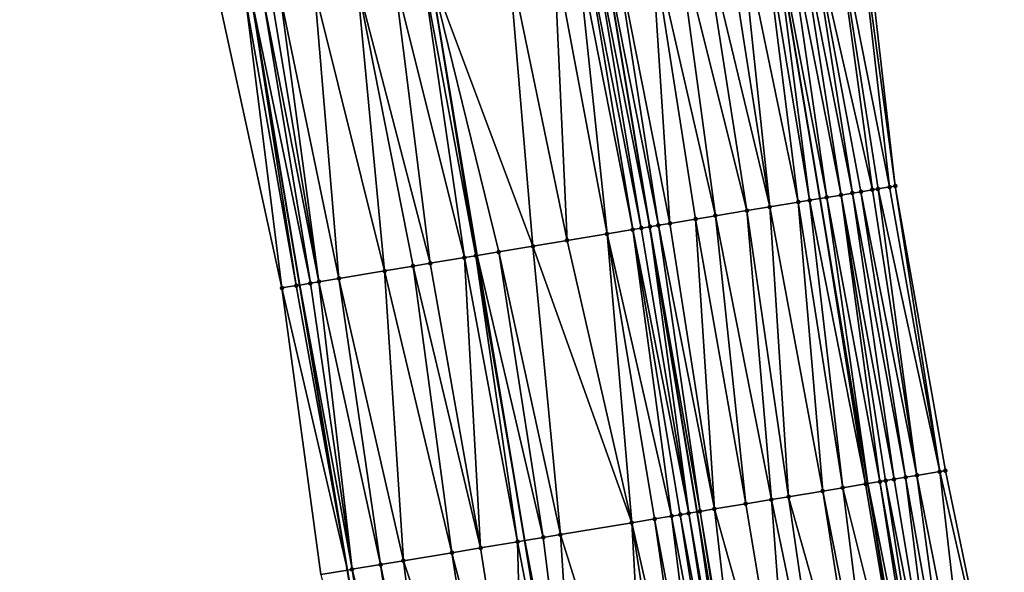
# Model space of a CAD drawing. Header units: feet. Extents: x 2004186 to 2014793, y 836912 to 864902.
# Tile 46 of 256: x 2010765 to 2010833, y 838368 to 838406. Entities that reach past the tile are written whole.
import ezdxf

# ---------------------------------------------------------------- set-up
doc = ezdxf.new("R2010")
doc.units = ezdxf.units.FT
doc.header["$LTSCALE"] = 100
doc.header["$MEASUREMENT"] = 0
for name, color, linetype, lineweight in [('EP_Travel Lane', 5, 'Continuous', 40), ('GPL_Skip Line', 2, 'Continuous', 40), ('Road Shots', 4, 'Continuous', 200), ('Road X-Section', 30, 'Continuous', 13)]:
    doc.layers.add(name, color=color, linetype=linetype, lineweight=lineweight)
doc.layers.add('I-77 SB_MM21-27-Surface-Border', color=7, linetype='Continuous')
doc.layers.add('I-77 SB_MM21-27-Surface-TIN', color=7, linetype='Continuous')

msp = doc.modelspace()

# ---------------------------------------------------------------- linework, layer by layer
at = {"layer": 'EP_Travel Lane'}
for points in [[(2010790.555176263, 838348.026823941, 342.5122040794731), (2010787.249269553, 838367.7473778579, 342.1307494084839), (2010783.943146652, 838387.469221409, 341.7574747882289), (2010780.637050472, 838407.1909055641, 341.3788974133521), (2010777.331022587, 838426.9121823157, 341.0014914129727), (2010774.024954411, 838446.6336994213, 340.6289968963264), (2010770.719046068, 838466.3542630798, 340.2343788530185), (2010767.413055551, 838486.0753169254, 339.8620956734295), (2010764.106950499, 838505.7970540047, 339.4978887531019), (2010760.800932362, 838525.5182726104, 339.1176480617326), (2010757.492406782, 838545.2544487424, 338.7506357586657), (2010754.185841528, 838564.9789310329, 338.4236367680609), (2010750.879925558, 838584.6995401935, 338.0330145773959), (2010747.573860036, 838604.4210414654, 337.6480200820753), (2010744.267880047, 838624.1420325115, 337.2542997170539), (2010740.96174188, 838643.8639671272, 336.8907036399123), (2010737.655808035, 838663.5846829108, 336.5289589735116), (2010734.349612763, 838683.306958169, 336.1584794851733)], [(2010826.52500201, 838354.0111920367, 342.8184105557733), (2010823.233076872, 838373.7343720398, 342.4314914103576), (2010819.935467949, 838393.4571956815, 342.0524225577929), (2010816.637874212, 838413.1799284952, 341.6695607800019), (2010813.34028036, 838432.9026619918, 341.2951322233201), (2010810.042657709, 838452.6255677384, 340.9269948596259), (2010806.745086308, 838472.3481669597, 340.5540756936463), (2010803.447503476, 838492.0708345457, 340.1828226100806), (2010800.149955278, 838511.7932949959, 339.7893077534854), (2010796.852341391, 838531.5161483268, 339.421589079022), (2010793.587868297, 838551.2372522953, 339.046485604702), (2010790.322446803, 838570.9642407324, 338.6757097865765), (2010787.056922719, 838590.6918489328, 338.2886498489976), (2010783.81120031, 838610.4228737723, 337.8897900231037), (2010780.625159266, 838630.1640394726, 337.5130564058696), (2010777.438992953, 838649.9059813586, 337.1695489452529), (2010774.253017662, 838669.646739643, 336.7911314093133)]]:
    msp.add_polyline3d(points, dxfattribs=at)
at = {"layer": 'GPL_Skip Line'}
for points in [[(2010802.797618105, 838350.0668151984, 342.7842556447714), (2010799.512380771, 838369.7911872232, 342.4035559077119), (2010796.227074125, 838389.5159753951, 342.018767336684), (2010792.941768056, 838409.2407601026, 341.6346509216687), (2010789.656412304, 838428.9658431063, 341.2774416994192), (2010786.371070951, 838448.6908396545, 340.9117272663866), (2010783.085766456, 838468.4156149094, 340.5467515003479), (2010779.80040532, 838488.1407302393, 340.1971473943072), (2010776.515439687, 838507.8651874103, 339.7989817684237), (2010773.231324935, 838527.589706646, 339.4008450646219), (2010769.963907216, 838547.3253583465, 339.0531832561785), (2010766.697631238, 838567.0542012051, 338.666543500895), (2010763.43151886, 838586.7820558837, 338.2972372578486), (2010760.165425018, 838606.5097986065, 337.9033984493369), (2010756.899289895, 838626.2377906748, 337.5309741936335), (2010753.633131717, 838645.965921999, 337.1569410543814), (2010750.367047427, 838665.6936070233, 336.7888659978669), (2010747.100887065, 838685.4217515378, 336.404670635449)], [(2010814.719077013, 838352.0525625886, 343.009352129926), (2010811.440541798, 838371.77782788, 342.6029051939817), (2010808.161916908, 838391.5036326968, 342.2243449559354), (2010804.883312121, 838411.2293165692, 341.8393956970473), (2010801.604629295, 838430.9554699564, 341.4800677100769), (2010798.325934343, 838450.6816963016, 341.1248745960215), (2010795.047292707, 838470.4076018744, 340.7519406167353), (2010791.768592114, 838490.1338621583, 340.3978039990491), (2010788.490005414, 838509.8594372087, 340.0073538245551), (2010785.211393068, 838529.5851665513, 339.6247767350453), (2010781.944487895, 838549.3133423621, 339.268921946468), (2010778.67909784, 838569.0410969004, 338.8773353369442), (2010775.414093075, 838588.7694273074, 338.5124985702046), (2010772.149190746, 838608.4971387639, 338.1154397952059), (2010768.884240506, 838628.2251397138, 337.7331958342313), (2010765.619211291, 838647.9536178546, 337.3771038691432), (2010762.354259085, 838667.6816306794, 336.995404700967)]]:
    msp.add_polyline3d(points, dxfattribs=at)
at = {"layer": 'I-77 SB_MM21-27-Surface-Border', "color": 3, "linetype": 'ByBlock', "lineweight": -2}
for points in [[(2010785.399530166, 838367.43895447, 342.0827334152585), (2010782.712663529, 838387.2638689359, 341.7142667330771), (2010778.447601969, 838406.8255313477, 341.2989162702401), (2010775.168972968, 838426.5513608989, 340.9214477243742), (2010770.114866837, 838445.981079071, 340.4777245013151), (2010765.455382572, 838465.4761702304, 340.0633350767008), (2010761.979475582, 838485.1691150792, 339.7032889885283), (2010758.503401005, 838504.8630682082, 339.3599463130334), (2010755.224700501, 838524.5893279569, 339.006064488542), (2010751.757560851, 838544.3023964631, 338.6235747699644), (2010748.689020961, 838564.0656136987, 338.2329847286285), (2010746.015823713, 838583.8927601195, 337.9434272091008), (2010742.948018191, 838603.6544517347, 337.5945387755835), (2010739.485770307, 838623.3496860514, 337.2063414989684), (2010736.615289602, 838643.1439801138, 336.8547446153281), (2010734.337000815, 838663.034767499, 336.496269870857), (2010730.282657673, 838682.6329244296, 336.1057350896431)], [(2010779.522201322, 838670.513915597, 336.5496399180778), (2010783.57640306, 838650.9166130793, 336.8903062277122), (2010787.236203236, 838631.2526067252, 337.2223527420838), (2010790.698532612, 838611.556880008, 337.58409707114), (2010794.358158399, 838591.8939273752, 337.9733378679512), (2010797.623024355, 838572.1664357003, 338.3562071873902), (2010800.888157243, 838552.4402402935, 338.7322206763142), (2010804.153049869, 838532.7242301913, 339.1389628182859), (2010807.431755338, 838512.9979405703, 339.4912287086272), (2010810.710411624, 838493.2719468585, 339.8713050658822), (2010813.79168334, 838473.5137096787, 340.2527628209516), (2010816.872948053, 838453.7555146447, 340.6319215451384), (2010819.756998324, 838433.9640525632, 341.0151731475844), (2010822.838287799, 838414.2057085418, 341.4082304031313), (2010825.130250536, 838394.3171179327, 341.8709656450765), (2010828.606359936, 838374.6229552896, 342.2101440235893), (2010832.674164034, 838355.0282846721, 342.5577400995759)]]:
    msp.add_polyline3d(points, dxfattribs=at)
at = {"layer": 'I-77 SB_MM21-27-Surface-TIN', "color": 128, "linetype": 'ByBlock', "lineweight": -2}
for points in [[(2010822.838287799, 838414.2057085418, 341.4082304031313), (2010822.44364882, 838414.1404385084, 341.4258451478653), (2010825.130250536, 838394.3171179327, 341.8709656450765)], [(2010819.089184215, 838413.5858434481, 341.5867951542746), (2010818.299908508, 838413.4552898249, 341.6212646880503), (2010822.170522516, 838393.8272056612, 341.9758292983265)], [(2010820.865084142, 838413.879411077, 341.4992586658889), (2010819.089184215, 838413.5858434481, 341.5867951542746), (2010823.551676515, 838394.0561467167, 341.9436819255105)], [(2010819.089184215, 838413.5858434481, 341.5867951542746), (2010822.762446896, 838393.9253158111, 341.9616554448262), (2010823.551676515, 838394.0561467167, 341.9436819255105)], [(2010819.089184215, 838413.5858434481, 341.5867951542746), (2010822.170522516, 838393.8272056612, 341.9758292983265), (2010822.762446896, 838393.9253158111, 341.9616554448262)], [(2010822.44364882, 838414.1404385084, 341.4258451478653), (2010820.865084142, 838413.879411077, 341.4992586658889), (2010824.735595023, 838394.2519473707, 341.8929910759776)], [(2010820.865084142, 838413.879411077, 341.4992586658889), (2010823.9463066, 838394.1214702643, 341.9298018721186), (2010824.735595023, 838394.2519473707, 341.8929910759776)], [(2010820.865084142, 838413.879411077, 341.4992586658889), (2010823.551676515, 838394.0561467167, 341.9436819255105), (2010823.9463066, 838394.1214702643, 341.9298018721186)], [(2010822.44364882, 838414.1404385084, 341.4258451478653), (2010824.735595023, 838394.2519473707, 341.8929910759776), (2010825.130250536, 838394.3171179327, 341.8709656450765)], [(2010815.932196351, 838413.0629372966, 341.6858984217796), (2010814.353758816, 838412.8011449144, 341.7164283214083), (2010818.421589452, 838393.2063146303, 342.0907943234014)], [(2010815.932196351, 838413.0629372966, 341.6858984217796), (2010819.210817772, 838393.3371533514, 342.0732369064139), (2010816.637874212, 838413.1799284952, 341.6695607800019)], [(2010815.932196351, 838413.0629372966, 341.6858984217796), (2010818.421589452, 838393.2063146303, 342.0907943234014), (2010819.210817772, 838393.3371533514, 342.0732369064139)], [(2010817.510651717, 838413.3246224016, 341.6493544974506), (2010816.637874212, 838413.1799284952, 341.6695607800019), (2010820.39468419, 838393.5332674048, 342.0392323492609)], [(2010819.210817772, 838393.3371533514, 342.0732369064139), (2010819.935467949, 838393.4571956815, 342.0524225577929), (2010816.637874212, 838413.1799284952, 341.6695607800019)], [(2010820.39468419, 838393.5332674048, 342.0392323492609), (2010816.637874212, 838413.1799284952, 341.6695607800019), (2010819.935467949, 838393.4571956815, 342.0524225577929)], [(2010818.299908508, 838413.4552898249, 341.6212646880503), (2010817.510651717, 838413.3246224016, 341.6493544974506), (2010821.381260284, 838393.6965709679, 342.0042497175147)], [(2010817.510651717, 838413.3246224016, 341.6493544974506), (2010820.39468419, 838393.5332674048, 342.0392323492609), (2010821.381260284, 838393.6965709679, 342.0042497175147)], [(2010818.299908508, 838413.4552898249, 341.6212646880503), (2010821.381260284, 838393.6965709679, 342.0042497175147), (2010822.170522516, 838393.8272056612, 341.9758292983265)], [(2010811.788841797, 838412.3754677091, 341.7512066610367), (2010810.013159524, 838412.080590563, 341.7653308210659), (2010814.870154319, 838392.6169850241, 342.1402335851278)], [(2010813.367239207, 838412.6375015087, 341.7342107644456), (2010811.788841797, 838412.3754677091, 341.7512066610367), (2010816.448564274, 838392.8789433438, 342.1200735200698)], [(2010811.788841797, 838412.3754677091, 341.7512066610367), (2010814.870154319, 838392.6169850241, 342.1402335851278), (2010816.448564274, 838392.8789433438, 342.1200735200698)], [(2010814.353758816, 838412.8011449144, 341.7164283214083), (2010813.367239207, 838412.6375015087, 341.7342107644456), (2010816.448564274, 838392.8789433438, 342.1200735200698)], [(2010814.353758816, 838412.8011449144, 341.7164283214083), (2010816.448564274, 838392.8789433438, 342.1200735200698), (2010818.421589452, 838393.2063146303, 342.0907943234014)], [(2010808.237451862, 838411.7858661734, 341.7880186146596), (2010805.672511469, 838411.3603296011, 341.8306809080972), (2010809.543018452, 838391.7328893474, 342.2090007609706)], [(2010810.013159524, 838412.080590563, 341.7653308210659), (2010808.237451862, 838411.7858661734, 341.7880186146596), (2010812.699857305, 838392.2566920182, 342.162612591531)], [(2010808.237451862, 838411.7858661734, 341.7880186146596), (2010811.318754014, 838392.0274458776, 342.178516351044), (2010812.699857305, 838392.2566920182, 342.162612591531)], [(2010808.237451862, 838411.7858661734, 341.7880186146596), (2010809.543018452, 838391.7328893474, 342.2090007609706), (2010811.318754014, 838392.0274458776, 342.178516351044)], [(2010810.013159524, 838412.080590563, 341.7653308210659), (2010812.699857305, 838392.2566920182, 342.162612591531), (2010814.870154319, 838392.6169850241, 342.1402335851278)], [(2010803.107699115, 838410.9340226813, 341.8301570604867), (2010801.529456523, 838410.6710574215, 341.7949347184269), (2010805.202659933, 838391.0108863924, 342.1783166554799)], [(2010803.699553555, 838411.0325536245, 341.8388228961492), (2010803.107699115, 838410.9340226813, 341.8301570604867), (2010806.978185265, 838391.3067077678, 342.2151761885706)], [(2010803.107699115, 838410.9340226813, 341.8301570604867), (2010805.202659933, 838391.0108863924, 342.1783166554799), (2010806.978185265, 838391.3067077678, 342.2151761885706)], [(2010804.291425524, 838411.1309791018, 341.8415762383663), (2010803.699553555, 838411.0325536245, 341.8388228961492), (2010807.570043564, 838391.4052154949, 342.2221704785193)], [(2010803.699553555, 838411.0325536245, 341.8388228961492), (2010806.978185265, 838391.3067077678, 342.2151761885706), (2010807.570043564, 838391.4052154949, 342.2221704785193)], [(2010804.291425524, 838411.1309791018, 341.8415762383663), (2010808.161916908, 838391.5036326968, 342.2243449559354), (2010804.883312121, 838411.2293165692, 341.8393956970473)], [(2010804.291425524, 838411.1309791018, 341.8415762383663), (2010807.570043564, 838391.4052154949, 342.2221704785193), (2010808.161916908, 838391.5036326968, 342.2243449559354)], [(2010805.672511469, 838411.3603296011, 341.8306809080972), (2010804.883312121, 838411.2293165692, 341.8393956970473), (2010808.753807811, 838391.601944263, 342.2208950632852)], [(2010808.753807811, 838391.601944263, 342.2208950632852), (2010804.883312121, 838411.2293165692, 341.8393956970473), (2010808.161916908, 838391.5036326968, 342.2243449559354)], [(2010805.672511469, 838411.3603296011, 341.8306809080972), (2010808.753807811, 838391.601944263, 342.2208950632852), (2010809.543018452, 838391.7328893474, 342.2090007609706)], [(2010798.372931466, 838410.1453668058, 341.7379391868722), (2010792.941768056, 838409.2407601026, 341.6346509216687), (2010800.073329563, 838390.1565016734, 342.0830339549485)], [(2010801.529456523, 838410.6710574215, 341.7949347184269), (2010798.372931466, 838410.1453668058, 341.7379391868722), (2010802.440702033, 838390.5508979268, 342.1304630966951)], [(2010798.372931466, 838410.1453668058, 341.7379391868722), (2010800.073329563, 838390.1565016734, 342.0830339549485), (2010802.440702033, 838390.5508979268, 342.1304630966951)], [(2010801.529456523, 838410.6710574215, 341.7949347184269), (2010802.440702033, 838390.5508979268, 342.1304630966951), (2010805.202659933, 838391.0108863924, 342.1783166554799)], [(2010790.481657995, 838408.8309045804, 341.5822376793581), (2010787.916996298, 838408.4036912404, 341.5308993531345), (2010792.971189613, 838388.973448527, 341.9479669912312)], [(2010792.45446385, 838409.1595954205, 341.6253835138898), (2010790.481657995, 838408.8309045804, 341.5822376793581), (2010795.338534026, 838389.3680135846, 342.0043837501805)], [(2010790.481657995, 838408.8309045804, 341.5822376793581), (2010792.971189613, 838388.973448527, 341.9479669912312), (2010795.338534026, 838389.3680135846, 342.0043837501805)], [(2010792.45446385, 838409.1595954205, 341.6253835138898), (2010796.127667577, 838389.4994224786, 342.0171839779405), (2010792.941768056, 838409.2407601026, 341.6346509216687)], [(2010792.45446385, 838409.1595954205, 341.6253835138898), (2010795.338534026, 838389.3680135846, 342.0043837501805), (2010796.127667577, 838389.4994224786, 342.0171839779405)], [(2010796.127667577, 838389.4994224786, 342.0171839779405), (2010796.227074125, 838389.5159753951, 342.018767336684), (2010792.941768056, 838409.2407601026, 341.6346509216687)], [(2010797.705936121, 838389.7622315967, 342.0423228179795), (2010792.941768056, 838409.2407601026, 341.6346509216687), (2010796.227074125, 838389.5159753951, 342.018767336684)], [(2010800.073329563, 838390.1565016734, 342.0830339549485), (2010792.941768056, 838409.2407601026, 341.6346509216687), (2010797.705936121, 838389.7622315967, 342.0423228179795)], [(2010787.916996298, 838408.4036912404, 341.5308993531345), (2010784.957750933, 838407.9108750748, 341.478519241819), (2010789.814670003, 838388.4477251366, 341.8920905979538)], [(2010787.916996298, 838408.4036912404, 341.5308993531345), (2010791.787501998, 838388.7762587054, 341.9246946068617), (2010792.971189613, 838388.973448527, 341.9479669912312)], [(2010787.916996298, 838408.4036912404, 341.5308993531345), (2010789.814670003, 838388.4477251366, 341.8920905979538), (2010791.787501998, 838388.7762587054, 341.9246946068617)], [(2010781.998499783, 838407.4180937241, 341.4280908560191), (2010781.40667514, 838407.3193835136, 341.4093752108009), (2010785.277197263, 838387.6918521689, 341.8040164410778)], [(2010782.590339, 838407.5167162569, 341.4418912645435), (2010781.998499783, 838407.4180937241, 341.4280908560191), (2010785.277197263, 838387.6918521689, 341.8040164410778)], [(2010784.957750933, 838407.9108750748, 341.478519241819), (2010782.590339, 838407.5167162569, 341.4418912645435), (2010786.65815648, 838387.921965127, 341.8342644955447)], [(2010782.590339, 838407.5167162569, 341.4418912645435), (2010785.277197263, 838387.6918521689, 341.8040164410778), (2010786.65815648, 838387.921965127, 341.8342644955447)], [(2010784.957750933, 838407.9108750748, 341.478519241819), (2010786.65815648, 838387.921965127, 341.8342644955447), (2010789.814670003, 838388.4477251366, 341.8920905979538)], [(2010780.223053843, 838407.1217946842, 341.3625027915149), (2010778.447601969, 838406.8255313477, 341.2989162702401), (2010782.712663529, 838387.2638689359, 341.7142667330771)], [(2010780.223053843, 838407.1217946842, 341.3625027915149), (2010783.699024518, 838387.4284666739, 341.7481896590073), (2010780.637050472, 838407.1909055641, 341.3788974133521)], [(2010780.223053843, 838407.1217946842, 341.3625027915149), (2010782.712663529, 838387.2638689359, 341.7142667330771), (2010783.699024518, 838387.4284666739, 341.7481896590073)], [(2010781.40667514, 838407.3193835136, 341.4093752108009), (2010780.637050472, 838407.1909055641, 341.3788974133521), (2010784.685374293, 838387.593131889, 341.7857052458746)], [(2010783.699024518, 838387.4284666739, 341.7481896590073), (2010783.943146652, 838387.469221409, 341.7574747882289), (2010780.637050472, 838407.1909055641, 341.3788974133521)], [(2010784.685374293, 838387.593131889, 341.7857052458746), (2010780.637050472, 838407.1909055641, 341.3788974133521), (2010783.943146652, 838387.469221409, 341.7574747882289)], [(2010781.40667514, 838407.3193835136, 341.4093752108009), (2010784.685374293, 838387.593131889, 341.7857052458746), (2010785.277197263, 838387.6918521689, 341.8040164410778)], [(2010822.170522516, 838393.8272056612, 341.9758292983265), (2010821.381260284, 838393.6965709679, 342.0042497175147), (2010825.054537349, 838374.0359567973, 342.3745530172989)], [(2010822.762446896, 838393.9253158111, 341.9616554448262), (2010822.170522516, 838393.8272056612, 341.9758292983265), (2010825.843848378, 838374.1662979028, 342.3328224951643)], [(2010822.170522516, 838393.8272056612, 341.9758292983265), (2010825.054537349, 838374.0359567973, 342.3745530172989), (2010825.843848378, 838374.1662979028, 342.3328224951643)], [(2010823.551676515, 838394.0561467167, 341.9436819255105), (2010822.762446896, 838393.9253158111, 341.9616554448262), (2010826.633137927, 838374.2967682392, 342.2976099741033)], [(2010822.762446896, 838393.9253158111, 341.9616554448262), (2010825.843848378, 838374.1662979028, 342.3328224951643), (2010826.633137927, 838374.2967682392, 342.2976099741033)], [(2010823.9463066, 838394.1214702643, 341.9298018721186), (2010823.551676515, 838394.0561467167, 341.9436819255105), (2010826.633137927, 838374.2967682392, 342.2976099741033)], [(2010824.735595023, 838394.2519473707, 341.8929910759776), (2010823.9463066, 838394.1214702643, 341.9298018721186), (2010828.21171267, 838374.5577351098, 342.2285062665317)], [(2010823.9463066, 838394.1214702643, 341.9298018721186), (2010826.633137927, 838374.2967682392, 342.2976099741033), (2010828.21171267, 838374.5577351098, 342.2285062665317)], [(2010825.130250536, 838394.3171179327, 341.8709656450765), (2010824.735595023, 838394.2519473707, 341.8929910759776), (2010828.21171267, 838374.5577351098, 342.2285062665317)], [(2010825.130250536, 838394.3171179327, 341.8709656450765), (2010828.21171267, 838374.5577351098, 342.2285062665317), (2010828.606359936, 838374.6229552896, 342.2101440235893)], [(2010818.421589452, 838393.2063146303, 342.0907943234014), (2010816.448564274, 838392.8789433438, 342.1200735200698), (2010820.121808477, 838373.2185268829, 342.4942462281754)], [(2010819.210817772, 838393.3371533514, 342.0732369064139), (2010818.421589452, 838393.2063146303, 342.0907943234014), (2010821.502955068, 838373.4475125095, 342.4660406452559)], [(2010818.421589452, 838393.2063146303, 342.0907943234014), (2010820.121808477, 838373.2185268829, 342.4942462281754), (2010821.502955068, 838373.4475125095, 342.4660406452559)], [(2010819.210817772, 838393.3371533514, 342.0732369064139), (2010823.081406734, 838373.7092198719, 342.434284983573), (2010819.935467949, 838393.4571956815, 342.0524225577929)], [(2010819.210817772, 838393.3371533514, 342.0732369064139), (2010821.502955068, 838373.4475125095, 342.4660406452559), (2010823.081406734, 838373.7092198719, 342.434284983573)], [(2010820.39468419, 838393.5332674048, 342.0392323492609), (2010819.935467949, 838393.4571956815, 342.0524225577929), (2010823.233076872, 838373.7343720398, 342.4314914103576)], [(2010823.081406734, 838373.7092198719, 342.434284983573), (2010823.233076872, 838373.7343720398, 342.4314914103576), (2010819.935467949, 838393.4571956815, 342.0524225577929)], [(2010821.381260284, 838393.6965709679, 342.0042497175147), (2010820.39468419, 838393.5332674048, 342.0392323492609), (2010824.067933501, 838373.8728202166, 342.4161144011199)], [(2010820.39468419, 838393.5332674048, 342.0392323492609), (2010823.233076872, 838373.7343720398, 342.4314914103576), (2010824.067933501, 838373.8728202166, 342.4161144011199)], [(2010821.381260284, 838393.6965709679, 342.0042497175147), (2010824.462562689, 838373.9381491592, 342.4032378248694), (2010825.054537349, 838374.0359567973, 342.3745530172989)], [(2010821.381260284, 838393.6965709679, 342.0042497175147), (2010824.067933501, 838373.8728202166, 342.4161144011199), (2010824.462562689, 838373.9381491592, 342.4032378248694)], [(2010814.870154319, 838392.6169850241, 342.1402335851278), (2010812.699857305, 838392.2566920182, 342.162612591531), (2010816.570401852, 838372.6290257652, 342.5324306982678)], [(2010816.448564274, 838392.8789433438, 342.1200735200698), (2010814.870154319, 838392.6169850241, 342.1402335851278), (2010817.754191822, 838372.8255997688, 342.5234162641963)], [(2010814.870154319, 838392.6169850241, 342.1402335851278), (2010816.570401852, 838372.6290257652, 342.5324306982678), (2010817.754191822, 838372.8255997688, 342.5234162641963)], [(2010816.448564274, 838392.8789433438, 342.1200735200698), (2010817.754191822, 838372.8255997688, 342.5234162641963), (2010820.121808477, 838373.2185268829, 342.4942462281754)], [(2010809.543018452, 838391.7328893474, 342.2090007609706), (2010808.753807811, 838391.601944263, 342.2208950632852), (2010812.624346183, 838371.9743151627, 342.5895168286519)], [(2010811.318754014, 838392.0274458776, 342.178516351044), (2010809.543018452, 838391.7328893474, 342.2090007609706), (2010812.624346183, 838371.9743151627, 342.5895168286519)], [(2010812.699857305, 838392.2566920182, 342.162612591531), (2010811.318754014, 838392.0274458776, 342.178516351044), (2010814.794694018, 838372.3343024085, 342.5528949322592)], [(2010811.318754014, 838392.0274458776, 342.178516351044), (2010812.624346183, 838371.9743151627, 342.5895168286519), (2010814.794694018, 838372.3343024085, 342.5528949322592)], [(2010812.699857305, 838392.2566920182, 342.162612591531), (2010814.794694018, 838372.3343024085, 342.5528949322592), (2010816.570401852, 838372.6290257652, 342.5324306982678)], [(2010806.978185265, 838391.3067077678, 342.2151761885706), (2010805.202659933, 838391.0108863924, 342.1783166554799), (2010809.664927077, 838371.4825443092, 342.5951139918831)], [(2010807.570043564, 838391.4052154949, 342.2221704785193), (2010806.978185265, 838391.3067077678, 342.2151761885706), (2010810.848651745, 838371.6795112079, 342.605915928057)], [(2010806.978185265, 838391.3067077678, 342.2151761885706), (2010810.256779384, 838371.5810880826, 342.6035575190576), (2010810.848651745, 838371.6795112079, 342.605915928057)], [(2010806.978185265, 838391.3067077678, 342.2151761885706), (2010809.664927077, 838371.4825443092, 342.5951139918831), (2010810.256779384, 838371.5810880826, 342.6035575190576)], [(2010807.570043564, 838391.4052154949, 342.2221704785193), (2010810.848651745, 838371.6795112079, 342.605915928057), (2010808.161916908, 838391.5036326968, 342.2243449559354)], [(2010808.753807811, 838391.601944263, 342.2208950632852), (2010808.161916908, 838391.5036326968, 342.2243449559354), (2010811.637838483, 838371.8106001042, 342.6019016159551)], [(2010811.637838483, 838371.8106001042, 342.6019016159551), (2010808.161916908, 838391.5036326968, 342.2243449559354), (2010811.440541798, 838371.77782788, 342.6029051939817)], [(2010810.848651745, 838371.6795112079, 342.605915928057), (2010811.440541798, 838371.77782788, 342.6029051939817), (2010808.161916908, 838391.5036326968, 342.2243449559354)], [(2010808.753807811, 838391.601944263, 342.2208950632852), (2010811.637838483, 838371.8106001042, 342.6019016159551), (2010812.624346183, 838371.9743151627, 342.5895168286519)], [(2010802.440702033, 838390.5508979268, 342.1304630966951), (2010800.073329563, 838390.1565016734, 342.0830339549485), (2010806.903016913, 838371.0222686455, 342.535297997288)], [(2010805.202659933, 838391.0108863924, 342.1783166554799), (2010802.440702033, 838390.5508979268, 342.1304630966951), (2010806.903016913, 838371.0222686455, 342.535297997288)], [(2010805.202659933, 838391.0108863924, 342.1783166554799), (2010808.481254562, 838371.2852636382, 342.568486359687), (2010809.664927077, 838371.4825443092, 342.5951139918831)], [(2010805.202659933, 838391.0108863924, 342.1783166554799), (2010806.903016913, 838371.0222686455, 342.535297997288), (2010808.481254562, 838371.2852636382, 342.568486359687)], [(2010797.705936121, 838389.7622315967, 342.0423228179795), (2010796.227074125, 838389.5159753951, 342.018767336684), (2010800.787282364, 838370.0035460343, 342.426009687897)], [(2010800.073329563, 838390.1565016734, 342.0830339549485), (2010797.705936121, 838389.7622315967, 342.0423228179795), (2010801.970979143, 838370.2006807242, 342.4452744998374)], [(2010797.705936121, 838389.7622315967, 342.0423228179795), (2010800.787282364, 838370.0035460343, 342.426009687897), (2010801.970979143, 838370.2006807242, 342.4452744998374)], [(2010800.073329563, 838390.1565016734, 342.0830339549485), (2010801.970979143, 838370.2006807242, 342.4452744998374), (2010806.903016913, 838371.0222686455, 342.535297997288)], [(2010795.338534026, 838389.3680135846, 342.0043837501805), (2010792.971189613, 838388.973448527, 341.9479669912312), (2010796.447145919, 838369.2802069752, 342.3295553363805)], [(2010796.127667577, 838389.4994224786, 342.0171839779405), (2010795.338534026, 838389.3680135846, 342.0043837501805), (2010799.011745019, 838369.7077969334, 342.3947386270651)], [(2010795.338534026, 838389.3680135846, 342.0043837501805), (2010796.447145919, 838369.2802069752, 342.3295553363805), (2010799.011745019, 838369.7077969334, 342.3947386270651)], [(2010796.127667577, 838389.4994224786, 342.0171839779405), (2010799.512380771, 838369.7911872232, 342.4035559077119), (2010796.227074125, 838389.5159753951, 342.018767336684)], [(2010796.127667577, 838389.4994224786, 342.0171839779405), (2010799.011745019, 838369.7077969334, 342.3947386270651), (2010799.512380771, 838369.7911872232, 342.4035559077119)], [(2010800.787282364, 838370.0035460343, 342.426009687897), (2010796.227074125, 838389.5159753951, 342.018767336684), (2010799.512380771, 838369.7911872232, 342.4035559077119)], [(2010789.814670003, 838388.4477251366, 341.8920905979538), (2010786.65815648, 838387.921965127, 341.8342644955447), (2010791.120569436, 838368.3927457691, 342.2249535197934)], [(2010791.787501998, 838388.7762587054, 341.9246946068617), (2010789.814670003, 838388.4477251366, 341.8920905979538), (2010794.474348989, 838368.9514624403, 342.2880298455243)], [(2010789.814670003, 838388.4477251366, 341.8920905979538), (2010791.120569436, 838368.3927457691, 342.2249535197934), (2010794.474348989, 838368.9514624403, 342.2880298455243)], [(2010792.971189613, 838388.973448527, 341.9479669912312), (2010791.787501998, 838388.7762587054, 341.9246946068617), (2010796.447145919, 838369.2802069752, 342.3295553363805)], [(2010791.787501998, 838388.7762587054, 341.9246946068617), (2010794.474348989, 838368.9514624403, 342.2880298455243), (2010796.447145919, 838369.2802069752, 342.3295553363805)], [(2010785.277197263, 838387.6918521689, 341.8040164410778), (2010784.685374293, 838387.593131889, 341.7857052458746), (2010787.569571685, 838367.8007846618, 342.1390638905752)], [(2010786.65815648, 838387.921965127, 341.8342644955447), (2010785.277197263, 838387.6918521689, 341.8040164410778), (2010789.542336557, 838368.1297220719, 342.190317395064)], [(2010785.277197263, 838387.6918521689, 341.8040164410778), (2010787.569571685, 838367.8007846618, 342.1390638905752), (2010789.542336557, 838368.1297220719, 342.190317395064)], [(2010786.65815648, 838387.921965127, 341.8342644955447), (2010789.542336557, 838368.1297220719, 342.190317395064), (2010791.120569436, 838368.3927457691, 342.2249535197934)], [(2010783.699024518, 838387.4284666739, 341.7481896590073), (2010782.712663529, 838387.2638689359, 341.7142667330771), (2010787.249269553, 838367.7473778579, 342.1307494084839)], [(2010782.712663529, 838387.2638689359, 341.7142667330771), (2010785.399530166, 838367.43895447, 342.0827334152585), (2010787.249269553, 838367.7473778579, 342.1307494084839)], [(2010783.699024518, 838387.4284666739, 341.7481896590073), (2010787.249269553, 838367.7473778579, 342.1307494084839), (2010783.943146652, 838387.469221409, 341.7574747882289)], [(2010784.685374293, 838387.593131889, 341.7857052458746), (2010783.943146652, 838387.469221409, 341.7574747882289), (2010787.569571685, 838367.8007846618, 342.1390638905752)], [(2010787.569571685, 838367.8007846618, 342.1390638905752), (2010783.943146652, 838387.469221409, 341.7574747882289), (2010787.249269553, 838367.7473778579, 342.1307494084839)], [(2010825.054537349, 838374.0359567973, 342.3745530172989), (2010824.462562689, 838373.9381491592, 342.4032378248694), (2010828.333082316, 838354.3106328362, 342.7616364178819)], [(2010825.843848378, 838374.1662979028, 342.3328224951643), (2010825.054537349, 838374.0359567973, 342.3745530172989), (2010828.333082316, 838354.3106328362, 342.7616364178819)], [(2010826.633137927, 838374.2967682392, 342.2976099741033), (2010825.843848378, 838374.1662979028, 342.3328224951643), (2010829.319695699, 838354.4737120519, 342.714028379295)], [(2010825.843848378, 838374.1662979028, 342.3328224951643), (2010828.333082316, 838354.3106328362, 342.7616364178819), (2010829.319695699, 838354.4737120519, 342.714028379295)], [(2010828.21171267, 838374.5577351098, 342.2285062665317), (2010826.633137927, 838374.2967682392, 342.2976099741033), (2010830.503642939, 838354.6693398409, 342.6532651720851)], [(2010826.633137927, 838374.2967682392, 342.2976099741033), (2010829.319695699, 838354.4737120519, 342.714028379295), (2010830.503642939, 838354.6693398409, 342.6532651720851)], [(2010828.606359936, 838374.6229552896, 342.2101440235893), (2010828.21171267, 838374.5577351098, 342.2285062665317), (2010832.674164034, 838355.0282846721, 342.5577400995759)], [(2010828.21171267, 838374.5577351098, 342.2285062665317), (2010830.503642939, 838354.6693398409, 342.6532651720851), (2010832.674164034, 838355.0282846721, 342.5577400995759)], [(2010821.502955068, 838373.4475125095, 342.4660406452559), (2010820.121808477, 838373.2185268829, 342.4942462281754), (2010823.992262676, 838353.5914042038, 342.8803621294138)], [(2010823.081406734, 838373.7092198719, 342.434284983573), (2010821.502955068, 838373.4475125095, 342.4660406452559), (2010826.359964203, 838353.9838206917, 342.8215422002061)], [(2010821.502955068, 838373.4475125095, 342.4660406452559), (2010823.992262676, 838353.5914042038, 342.8803621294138), (2010826.359964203, 838353.9838206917, 342.8215422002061)], [(2010823.081406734, 838373.7092198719, 342.434284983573), (2010826.359964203, 838353.9838206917, 342.8215422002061), (2010823.233076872, 838373.7343720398, 342.4314914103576)], [(2010824.067933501, 838373.8728202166, 342.4161144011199), (2010823.233076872, 838373.7343720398, 342.4314914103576), (2010827.149183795, 838354.1147119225, 342.8065665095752)], [(2010826.359964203, 838353.9838206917, 342.8215422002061), (2010826.52500201, 838354.0111920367, 342.8184105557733), (2010823.233076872, 838373.7343720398, 342.4314914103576)], [(2010827.149183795, 838354.1147119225, 342.8065665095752), (2010823.233076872, 838373.7343720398, 342.4314914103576), (2010826.52500201, 838354.0111920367, 342.8184105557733)], [(2010824.462562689, 838373.9381491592, 342.4032378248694), (2010824.067933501, 838373.8728202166, 342.4161144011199), (2010827.543807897, 838354.1800714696, 342.7944296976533)], [(2010824.067933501, 838373.8728202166, 342.4161144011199), (2010827.149183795, 838354.1147119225, 342.8065665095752), (2010827.543807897, 838354.1800714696, 342.7944296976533)], [(2010824.462562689, 838373.9381491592, 342.4032378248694), (2010827.543807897, 838354.1800714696, 342.7944296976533), (2010828.333082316, 838354.3106328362, 342.7616364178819)], [(2010817.754191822, 838372.8255997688, 342.5234162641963), (2010816.570401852, 838372.6290257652, 342.5324306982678), (2010820.638150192, 838353.0346906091, 342.921005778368)], [(2010820.121808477, 838373.2185268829, 342.4942462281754), (2010817.754191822, 838372.8255997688, 342.5234162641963), (2010823.203046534, 838353.4604922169, 342.8942166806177)], [(2010817.754191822, 838372.8255997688, 342.5234162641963), (2010820.638150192, 838353.0346906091, 342.921005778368), (2010823.203046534, 838353.4604922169, 342.8942166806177)], [(2010820.121808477, 838373.2185268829, 342.4942462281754), (2010823.203046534, 838353.4604922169, 342.8942166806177), (2010823.992262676, 838353.5914042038, 342.8803621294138)], [(2010812.624346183, 838371.9743151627, 342.5895168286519), (2010811.637838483, 838371.8106001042, 342.6019016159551), (2010814.916376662, 838352.0853169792, 343.007314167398)], [(2010814.794694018, 838372.3343024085, 342.5528949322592), (2010812.624346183, 838371.9743151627, 342.5895168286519), (2010818.073234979, 838352.6090025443, 342.9539279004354)], [(2010812.624346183, 838371.9743151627, 342.5895168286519), (2010814.916376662, 838352.0853169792, 343.007314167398), (2010818.073234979, 838352.6090025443, 342.9539279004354)], [(2010816.570401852, 838372.6290257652, 342.5324306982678), (2010814.794694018, 838372.3343024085, 342.5528949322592), (2010818.073234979, 838352.6090025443, 342.9539279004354)], [(2010816.570401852, 838372.6290257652, 342.5324306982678), (2010818.073234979, 838352.6090025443, 342.9539279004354), (2010820.638150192, 838353.0346906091, 342.921005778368)], [(2010808.481254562, 838371.2852636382, 342.568486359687), (2010806.903016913, 838371.0222686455, 342.535297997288), (2010811.365242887, 838351.49417426, 342.9595351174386)], [(2010809.664927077, 838371.4825443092, 342.5951139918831), (2010808.481254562, 838371.2852636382, 342.568486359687), (2010812.154367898, 838351.6256345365, 342.9752964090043)], [(2010808.481254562, 838371.2852636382, 342.568486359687), (2010811.365242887, 838351.49417426, 342.9595351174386), (2010812.154367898, 838351.6256345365, 342.9752964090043)], [(2010810.256779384, 838371.5810880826, 342.6035575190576), (2010809.664927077, 838371.4825443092, 342.5951139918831), (2010813.33803899, 838351.822923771, 343.0042760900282)], [(2010809.664927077, 838371.4825443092, 342.5951139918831), (2010812.154367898, 838351.6256345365, 342.9752964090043), (2010813.33803899, 838351.822923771, 343.0042760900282)], [(2010810.848651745, 838371.6795112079, 342.605915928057), (2010810.256779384, 838371.5810880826, 342.6035575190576), (2010813.92989316, 838351.9214563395, 343.0127136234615)], [(2010810.256779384, 838371.5810880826, 342.6035575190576), (2010813.33803899, 838351.822923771, 343.0042760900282), (2010813.92989316, 838351.9214563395, 343.0127136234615)], [(2010810.848651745, 838371.6795112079, 342.605915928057), (2010814.324477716, 838351.9870538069, 343.0134280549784), (2010811.440541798, 838371.77782788, 342.6029051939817)], [(2010810.848651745, 838371.6795112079, 342.605915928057), (2010813.92989316, 838351.9214563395, 343.0127136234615), (2010814.324477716, 838351.9870538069, 343.0134280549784)], [(2010811.637838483, 838371.8106001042, 342.6019016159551), (2010811.440541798, 838371.77782788, 342.6029051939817), (2010814.719077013, 838352.0525625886, 343.009352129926)], [(2010814.324477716, 838351.9870538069, 343.0134280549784), (2010814.719077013, 838352.0525625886, 343.009352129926), (2010811.440541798, 838371.77782788, 342.6029051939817)], [(2010811.637838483, 838371.8106001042, 342.6019016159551), (2010814.719077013, 838352.0525625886, 343.009352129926), (2010814.916376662, 838352.0853169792, 343.007314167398)], [(2010806.903016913, 838371.0222686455, 342.535297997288), (2010801.970979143, 838370.2006807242, 342.4452744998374), (2010808.011454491, 838350.9355107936, 342.8948565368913)], [(2010806.903016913, 838371.0222686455, 342.535297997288), (2010809.984276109, 838351.2641067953, 342.9313057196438), (2010811.365242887, 838351.49417426, 342.9595351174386)], [(2010806.903016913, 838371.0222686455, 342.535297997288), (2010808.011454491, 838350.9355107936, 342.8948565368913), (2010809.984276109, 838351.2641067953, 342.9313057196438)], [(2010800.787282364, 838370.0035460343, 342.426009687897), (2010799.512380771, 838369.7911872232, 342.4035559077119), (2010803.276719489, 838350.1466584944, 342.7953928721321)], [(2010801.970979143, 838370.2006807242, 342.4452744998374), (2010800.787282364, 838370.0035460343, 342.426009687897), (2010803.276719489, 838350.1466584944, 342.7953928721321)], [(2010801.970979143, 838370.2006807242, 342.4452744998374), (2010803.276719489, 838350.1466584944, 342.7953928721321), (2010808.011454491, 838350.9355107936, 342.8948565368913)], [(2010796.447145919, 838369.2802069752, 342.3295553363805), (2010794.474348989, 838368.9514624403, 342.2880298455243), (2010799.528413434, 838349.5219950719, 342.7082594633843)], [(2010799.011745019, 838369.7077969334, 342.3947386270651), (2010796.447145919, 838369.2802069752, 342.3295553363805), (2010799.528413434, 838349.5219950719, 342.7082594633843)], [(2010799.011745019, 838369.7077969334, 342.3947386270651), (2010802.797618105, 838350.0668151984, 342.7842556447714), (2010799.512380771, 838369.7911872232, 342.4035559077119)], [(2010799.011745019, 838369.7077969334, 342.3947386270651), (2010799.528413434, 838349.5219950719, 342.7082594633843), (2010802.797618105, 838350.0668151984, 342.7842556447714)], [(2010803.276719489, 838350.1466584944, 342.7953928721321), (2010799.512380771, 838369.7911872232, 342.4035559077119), (2010802.797618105, 838350.0668151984, 342.7842556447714)], [(2010794.474348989, 838368.9514624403, 342.2880298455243), (2010791.120569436, 838368.3927457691, 342.2249535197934), (2010797.555594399, 838349.1933835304, 342.6709709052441)], [(2010794.474348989, 838368.9514624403, 342.2880298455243), (2010797.555594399, 838349.1933835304, 342.6709709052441), (2010799.528413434, 838349.5219950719, 342.7082594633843)], [(2010789.542336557, 838368.1297220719, 342.190317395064), (2010787.569571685, 838367.8007846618, 342.1390638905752), (2010792.426282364, 838348.3388884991, 342.5683478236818)], [(2010791.120569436, 838368.3927457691, 342.2249535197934), (2010789.542336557, 838368.1297220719, 342.190317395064), (2010793.60996116, 838348.5361313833, 342.5948239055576)], [(2010789.542336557, 838368.1297220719, 342.190317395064), (2010792.426282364, 838348.3388884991, 342.5683478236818), (2010793.60996116, 838348.5361313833, 342.5948239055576)], [(2010791.120569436, 838368.3927457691, 342.2249535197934), (2010793.60996116, 838348.5361313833, 342.5948239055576), (2010797.555594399, 838349.1933835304, 342.6709709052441)], [(2010785.399530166, 838367.43895447, 342.0827334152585), (2010790.256255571, 838347.9769697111, 342.5032347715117), (2010787.249269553, 838367.7473778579, 342.1307494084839)], [(2010787.569571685, 838367.8007846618, 342.1390638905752), (2010787.249269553, 838367.7473778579, 342.1307494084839), (2010790.555176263, 838348.026823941, 342.5122040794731)], [(2010790.256255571, 838347.9769697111, 342.5032347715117), (2010790.555176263, 838348.026823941, 342.5122040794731), (2010787.249269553, 838367.7473778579, 342.1307494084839)], [(2010787.569571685, 838367.8007846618, 342.1390638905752), (2010790.555176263, 838348.026823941, 342.5122040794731), (2010792.426282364, 838348.3388884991, 342.5683478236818)]]:
    msp.add_3dface(points, dxfattribs=at)
at = {"layer": 'Road Shots', "lineweight": 100}
for p in [(2010822.170522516, 838393.8272056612, 341.9758292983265), (2010822.762446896, 838393.9253158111, 341.9616554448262), (2010823.551676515, 838394.0561467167, 341.9436819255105), (2010823.9463066, 838394.1214702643, 341.9298018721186), (2010824.735595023, 838394.2519473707, 341.8929910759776), (2010825.130250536, 838394.3171179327, 341.8709656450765), (2010818.421589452, 838393.2063146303, 342.0907943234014), (2010819.210817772, 838393.3371533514, 342.0732369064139), (2010820.39468419, 838393.5332674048, 342.0392323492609), (2010821.381260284, 838393.6965709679, 342.0042497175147), (2010814.870154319, 838392.6169850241, 342.1402335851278), (2010816.448564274, 838392.8789433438, 342.1200735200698), (2010809.543018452, 838391.7328893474, 342.2090007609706), (2010811.318754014, 838392.0274458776, 342.178516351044), (2010812.699857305, 838392.2566920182, 342.162612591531), (2010806.978185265, 838391.3067077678, 342.2151761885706), (2010807.570043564, 838391.4052154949, 342.2221704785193), (2010808.161916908, 838391.5036326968, 342.2243449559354), (2010808.753807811, 838391.601944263, 342.2208950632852), (2010802.440702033, 838390.5508979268, 342.1304630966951), (2010805.202659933, 838391.0108863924, 342.1783166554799), (2010797.705936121, 838389.7622315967, 342.0423228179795), (2010800.073329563, 838390.1565016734, 342.0830339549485), (2010795.338534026, 838389.3680135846, 342.0043837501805), (2010796.127667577, 838389.4994224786, 342.0171839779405), (2010789.814670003, 838388.4477251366, 341.8920905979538), (2010791.787501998, 838388.7762587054, 341.9246946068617), (2010792.971189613, 838388.973448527, 341.9479669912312), (2010785.277197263, 838387.6918521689, 341.8040164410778), (2010786.65815648, 838387.921965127, 341.8342644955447), (2010782.712663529, 838387.2638689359, 341.7142667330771), (2010783.699024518, 838387.4284666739, 341.7481896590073), (2010784.685374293, 838387.593131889, 341.7857052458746), (2010825.054537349, 838374.0359567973, 342.3745530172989), (2010825.843848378, 838374.1662979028, 342.3328224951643), (2010826.633137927, 838374.2967682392, 342.2976099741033), (2010828.21171267, 838374.5577351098, 342.2285062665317), (2010828.606359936, 838374.6229552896, 342.2101440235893), (2010821.502955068, 838373.4475125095, 342.4660406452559), (2010823.081406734, 838373.7092198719, 342.434284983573), (2010824.067933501, 838373.8728202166, 342.4161144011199), (2010824.462562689, 838373.9381491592, 342.4032378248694), (2010817.754191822, 838372.8255997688, 342.5234162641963), (2010820.121808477, 838373.2185268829, 342.4942462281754), (2010812.624346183, 838371.9743151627, 342.5895168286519), (2010814.794694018, 838372.3343024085, 342.5528949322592), (2010816.570401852, 838372.6290257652, 342.5324306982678), (2010808.481254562, 838371.2852636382, 342.568486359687), (2010809.664927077, 838371.4825443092, 342.5951139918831), (2010810.256779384, 838371.5810880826, 342.6035575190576), (2010810.848651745, 838371.6795112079, 342.605915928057), (2010811.637838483, 838371.8106001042, 342.6019016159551), (2010806.903016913, 838371.0222686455, 342.535297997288), (2010800.787282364, 838370.0035460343, 342.426009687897), (2010801.970979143, 838370.2006807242, 342.4452744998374), (2010796.447145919, 838369.2802069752, 342.3295553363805), (2010799.011745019, 838369.7077969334, 342.3947386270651), (2010794.474348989, 838368.9514624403, 342.2880298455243), (2010789.542336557, 838368.1297220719, 342.190317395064), (2010791.120569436, 838368.3927457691, 342.2249535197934), (2010787.569571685, 838367.8007846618, 342.1390638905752)]:
    msp.add_point(p, dxfattribs=at)
at = {"layer": 'Road X-Section', "extrusion": (0.1639308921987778, -0.9862881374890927, 0.01903608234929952), "elevation": -497255.503970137, "flags": 128}
msp.add_lwpolyline([(2121033.045514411, 9809.28845784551), (2121034.04551441, 9809.322386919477), (2121035.04551441, 9809.359909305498), (2121035.64551441, 9809.37822381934), (2121037.045514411, 9809.408477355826), (2121040.245514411, 9809.466313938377), (2121042.245514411, 9809.498923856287), (2121043.445514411, 9809.522200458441), (2121045.845514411, 9809.578627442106), (2121046.645514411, 9809.59142998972), (2121048.245514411, 9809.616573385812), (2121050.64551441, 9809.657291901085), (2121053.04551441, 9809.704729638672), (2121055.845514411, 9809.752591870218), (2121057.64551441, 9809.789458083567), (2121058.245514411, 9809.796453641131), (2121058.845514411, 9809.798628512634), (2121059.445514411, 9809.795177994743), (2121060.245514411, 9809.783281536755), (2121062.045514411, 9809.752791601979), (2121063.445514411, 9809.736884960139), (2121065.64551441, 9809.714501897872), (2121067.245514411, 9809.694338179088), (2121069.245514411, 9809.665053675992), (2121070.045514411, 9809.647493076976), (2121071.245514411, 9809.613482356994), (2121072.245514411, 9809.57849338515), (2121073.04551441, 9809.550067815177), (2121073.645514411, 9809.53589139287), (2121074.445514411, 9809.517914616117), (2121074.845514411, 9809.504032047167), (2121075.64551441, 9809.467214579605), (2121076.04551441, 9809.445185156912)], dxfattribs=at)
at = {"layer": 'Road X-Section', "extrusion": (0.1639275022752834, -0.9862677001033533, 0.02009471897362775), "elevation": -497224.8236461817, "flags": 128}
msp.add_lwpolyline([(2121032.448936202, 10335.76282078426), (2121034.648936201, 10335.81916263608), (2121036.648936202, 10335.87042649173), (2121038.248936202, 10335.90506961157), (2121041.648936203, 10335.9681586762), (2121043.648936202, 10336.00969255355), (2121046.248936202, 10336.07488900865), (2121048.048936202, 10336.10616638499), (2121049.248936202, 10336.12543508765), (2121054.248936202, 10336.21547676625), (2121055.848936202, 10336.24867183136), (2121057.048936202, 10336.27530484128), (2121057.648936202, 10336.28375007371), (2121058.248936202, 10336.28610895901), (2121059.048936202, 10336.28209383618), (2121060.048936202, 10336.26970654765), (2121062.248936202, 10336.23307725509), (2121064.048936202, 10336.21260888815), (2121065.248936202, 10336.20359263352), (2121067.648936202, 10336.17441670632), (2121069.048936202, 10336.14620542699), (2121070.648936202, 10336.11444335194), (2121071.648936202, 10336.09626909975), (2121072.048936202, 10336.08338992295), (2121072.648936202, 10336.05469932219), (2121073.448936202, 10336.01296037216), (2121074.248936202, 10335.97774073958), (2121075.848936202, 10335.90862307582), (2121076.248936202, 10335.89025712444)], dxfattribs=at)

doc.saveas('drawing.dxf')
